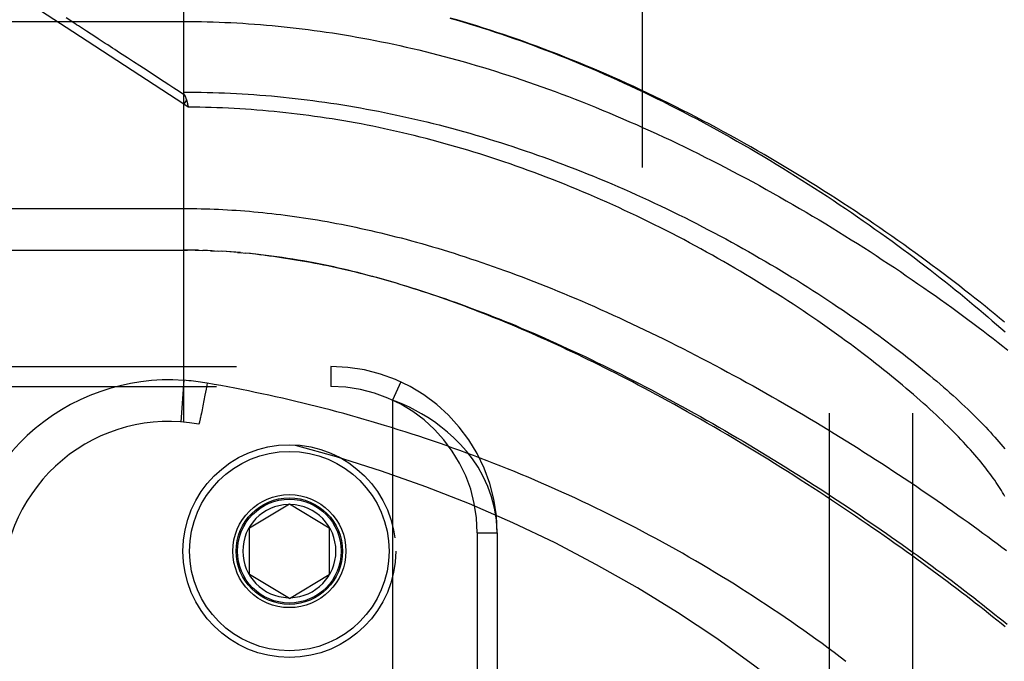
# Model space of a CAD drawing. Header units: inches. Extents: x 0 to 179, y 0 to 116.
# Tile 60 of 234: x 33.508 to 34.988, y 57.702 to 58.667. Entities that reach past the tile are written whole.
import ezdxf

# ---------------------------------------------------------------- set-up
doc = ezdxf.new("R2010")
doc.units = ezdxf.units.IN
doc.header["$LTSCALE"] = 9.842105
doc.header["$MEASUREMENT"] = 0
doc.linetypes.add('HIDDEN', pattern=[0.2, 0.1, -0.1])
for name, color, linetype in [('DEFAULT_2', 8, 'HIDDEN'), ('LEFTHAND_DOOR_ASSEMBLY', 7, 'CONTINUOUS'), ('SUBPANEL', 7, 'CONTINUOUS')]:
    doc.layers.add(name, color=color, linetype=linetype)

msp = doc.modelspace()

# ---------------------------------------------------------------- linework, layer by layer
at = {"layer": 'DEFAULT_2', "color": 8, "linetype": 'HIDDEN'}
msp.add_line((34.4445, 34.8233), (34.4445, 79.9273), dxfattribs=at)
at = {"layer": 'LEFTHAND_DOOR_ASSEMBLY', "color": 8, "linetype": 'HIDDEN'}
for p, q in [((33.7547, 58.0619), (33.7547, 58.7266)), ((33.5878, 58.6487), (33.5311, 58.6857)), ((32.851, 58.6641), (33.7547, 58.6641)), ((33.7547, 58.5399), (33.5878, 58.6487)), ((33.6155, 58.6451), (33.6088, 58.6494)), ((33.7588, 58.5462), (33.7547, 58.5399)), ((33.76, 58.5421), (33.7603, 58.5409)), ((33.7616, 58.5353), (33.7547, 58.5399)), ((33.7603, 58.5409), (33.7606, 58.5397)), ((33.7606, 58.5397), (33.7609, 58.5384)), ((32.851, 58.3828), (33.7547, 58.3828)), ((32.881, 58.3203), (33.7605, 58.3203)), ((33.7618, 58.3203), (33.7547, 58.3203)), ((33.769, 58.3202), (33.7605, 58.3203)), ((33.7762, 58.3201), (33.7662, 58.3203)), ((33.772, 58.3202), (33.7777, 58.3201)), ((33.7762, 58.3201), (33.7835, 58.3199)), ((33.7906, 58.3197), (33.7834, 58.3199)), ((33.7977, 58.3194), (33.7893, 58.3197)), ((33.7951, 58.3195), (33.8009, 58.3193)), ((33.7977, 58.3194), (33.8067, 58.319)), ((33.8049, 58.3191), (33.8125, 58.3186)), ((33.8189, 58.3182), (33.8119, 58.3187)), ((33.8259, 58.3178), (33.8183, 58.3183)), ((33.833, 58.3172), (33.8241, 58.3179)), ((33.8402, 58.3166), (33.83, 58.3175)), ((33.8358, 58.317), (33.8417, 58.3165)), ((33.8402, 58.3166), (33.8476, 58.3159)), ((33.855, 58.3152), (33.8475, 58.316)), ((33.8627, 58.3144), (33.8536, 58.3154)), ((33.8655, 58.3141), (33.8714, 58.3134)), ((32.8497, 58.1453), (33.976, 58.1453)), ((33.976, 58.1453), (33.976, 58.1153)), ((32.8197, 58.1153), (33.976, 58.1153)), ((33.7547, 58.1246), (33.7503, 58.0622)), ((33.79, 58.1203), (33.7884, 58.1113)), ((34.0811, 58.1222), (34.0685, 58.095)), ((33.7867, 58.1025), (33.7851, 58.0941)), ((33.7884, 58.1113), (33.7867, 58.1025)), ((33.7836, 58.0863), (33.7823, 58.08)), ((33.7851, 58.0941), (33.7836, 58.0863)), ((34.0685, 58.095), (34.0685, 56.6557)), ((33.78, 58.0689), (33.7796, 58.0671)), ((33.7805, 58.0715), (33.78, 58.0689)), ((33.7813, 58.0751), (33.7805, 58.0715)), ((33.7823, 58.08), (33.7813, 58.0751)), ((33.7788, 58.0636), (33.7786, 58.0628)), ((33.779, 58.0645), (33.7788, 58.0636)), ((33.7792, 58.0655), (33.779, 58.0645)), ((33.7796, 58.0671), (33.7792, 58.0655)), ((33.8535, 57.9028), (33.9135, 57.9389)), ((33.9135, 57.9389), (33.9735, 57.9028)), ((33.8535, 57.8328), (33.8535, 57.9028)), ((33.9735, 57.9028), (33.9735, 57.8328)), ((34.196, 57.8953), (34.196, 56.8553)), ((34.196, 57.8953), (34.226, 57.8953)), ((34.226, 57.8953), (34.226, 56.8553)), ((33.9135, 57.7968), (33.8535, 57.8328)), ((33.9135, 57.7968), (33.9735, 57.8328))]:
    msp.add_line(p, q, dxfattribs=at)
for points in [[(33.6088, 58.6494), (33.6056, 58.6515), (33.6024, 58.6536), (33.5994, 58.6556), (33.5965, 58.6575), (33.5937, 58.6593), (33.5911, 58.661), (33.5886, 58.6626), (33.5863, 58.6641), (33.5841, 58.6656), (33.5819, 58.667), (33.5779, 58.6696)], [(33.7547, 58.6641), (33.7636, 58.6641), (33.7724, 58.664), (33.7813, 58.6639), (33.7901, 58.6637), (33.799, 58.6634), (33.8078, 58.6631), (33.8167, 58.6628), (33.8256, 58.6624), (33.8345, 58.6619), (33.8434, 58.6614), (33.8523, 58.6608), (33.8612, 58.6602), (33.8701, 58.6595), (33.879, 58.6587), (33.8879, 58.658), (33.8969, 58.6571), (33.9059, 58.6562), (33.9148, 58.6552), (33.9238, 58.6542), (33.9329, 58.6531), (33.9419, 58.652), (33.9509, 58.6508), (33.96, 58.6495), (33.9691, 58.6482), (33.9782, 58.6469), (33.9873, 58.6454), (33.9964, 58.6439), (34.0056, 58.6424), (34.0148, 58.6408), (34.024, 58.6391), (34.0332, 58.6374), (34.0425, 58.6356), (34.0518, 58.6337), (34.0611, 58.6318), (34.0704, 58.6298), (34.0798, 58.6278), (34.0892, 58.6257), (34.0986, 58.6235), (34.108, 58.6213), (34.1175, 58.619), (34.127, 58.6166), (34.1365, 58.6142), (34.1461, 58.6117), (34.1557, 58.6091), (34.1653, 58.6065), (34.1749, 58.6038), (34.1846, 58.601), (34.1943, 58.5982), (34.2041, 58.5953), (34.2138, 58.5923), (34.2236, 58.5892), (34.2334, 58.5861), (34.2433, 58.5829), (34.2532, 58.5797), (34.2631, 58.5764), (34.273, 58.573), (34.283, 58.5695), (34.293, 58.566), (34.303, 58.5623), (34.313, 58.5587), (34.3231, 58.5549), (34.3332, 58.5511), (34.3433, 58.5472), (34.3535, 58.5432), (34.3636, 58.5392), (34.3738, 58.5351), (34.384, 58.5309), (34.3942, 58.5267), (34.4045, 58.5224), (34.4147, 58.518), (34.425, 58.5135), (34.4353, 58.509), (34.4455, 58.5044), (34.4558, 58.4998), (34.4662, 58.4951), (34.4765, 58.4903), (34.4868, 58.4855), (34.4971, 58.4806), (34.5074, 58.4756), (34.5177, 58.4706), (34.528, 58.4655), (34.5383, 58.4603), (34.5486, 58.4551), (34.5589, 58.4499), (34.5692, 58.4446), (34.5794, 58.4392), (34.5897, 58.4338), (34.5999, 58.4284), (34.6101, 58.4229), (34.6202, 58.4173), (34.6303, 58.4117), (34.6404, 58.4061), (34.6505, 58.4004), (34.6605, 58.3947), (34.6705, 58.389), (34.6805, 58.3832), (34.6904, 58.3774), (34.7002, 58.3716), (34.7101, 58.3657), (34.7198, 58.3598), (34.7295, 58.3539), (34.7392, 58.348), (34.7488, 58.342), (34.7583, 58.336), (34.7677, 58.3301), (34.7771, 58.3241), (34.7865, 58.3181), (34.7957, 58.3121), (34.8049, 58.306), (34.8141, 58.3), (34.8231, 58.294), (34.8321, 58.288), (34.841, 58.2819), (34.8498, 58.2759), (34.8585, 58.2699), (34.8672, 58.2639), (34.8758, 58.2579), (34.8842, 58.2519), (34.8926, 58.246), (34.9009, 58.24), (34.9092, 58.234), (34.9173, 58.2281), (34.9253, 58.2222), (34.9333, 58.2163), (34.9411, 58.2105), (34.9489, 58.2046), (34.9565, 58.1988), (34.9641, 58.193), (34.9716, 58.1873), (34.979, 58.1815), (34.9862, 58.1758), (34.9934, 58.1701)], [(34.1548, 58.6692), (34.1645, 58.6664), (34.1743, 58.6635), (34.184, 58.6606), (34.1938, 58.6576), (34.2036, 58.6545), (34.2134, 58.6514), (34.2231, 58.6482), (34.2329, 58.6449), (34.2426, 58.6416), (34.2523, 58.6382), (34.2619, 58.6348), (34.2716, 58.6313), (34.2812, 58.6278), (34.2908, 58.6242), (34.3004, 58.6206), (34.3099, 58.6169), (34.3195, 58.6131), (34.3291, 58.6093), (34.3387, 58.6054), (34.3483, 58.6015), (34.3579, 58.5975), (34.3676, 58.5934), (34.3772, 58.5892), (34.3868, 58.585), (34.3965, 58.5808), (34.4062, 58.5764), (34.4159, 58.572), (34.4257, 58.5675), (34.4355, 58.5629), (34.4454, 58.5582), (34.4553, 58.5534), (34.4653, 58.5485), (34.4753, 58.5436), (34.4854, 58.5385), (34.4955, 58.5334), (34.5057, 58.5282), (34.5158, 58.5229), (34.5259, 58.5176), (34.536, 58.5122), (34.5462, 58.5067), (34.5562, 58.5012), (34.5663, 58.4957), (34.5763, 58.4901), (34.5863, 58.4844), (34.5963, 58.4787), (34.6062, 58.473), (34.6161, 58.4672), (34.6259, 58.4614), (34.6358, 58.4555), (34.6455, 58.4496), (34.6553, 58.4437), (34.6649, 58.4377), (34.6745, 58.4317), (34.6841, 58.4257), (34.6936, 58.4197), (34.7031, 58.4136), (34.7125, 58.4075), (34.7218, 58.4014), (34.7311, 58.3953), (34.7403, 58.3891), (34.7494, 58.383), (34.7584, 58.3768), (34.7674, 58.3706), (34.7763, 58.3645), (34.7851, 58.3583), (34.7939, 58.3521), (34.8026, 58.346), (34.8111, 58.3398), (34.8196, 58.3336), (34.8281, 58.3275), (34.8364, 58.3213), (34.8446, 58.3152), (34.8528, 58.3091), (34.8608, 58.303), (34.8688, 58.2969), (34.8767, 58.2908), (34.8845, 58.2847), (34.8921, 58.2787), (34.8997, 58.2727), (34.9072, 58.2667), (34.9146, 58.2608), (34.9219, 58.2549), (34.9291, 58.249), (34.9362, 58.2431), (34.9432, 58.2373), (34.9501, 58.2315), (34.957, 58.2257), (34.9637, 58.22), (34.9703, 58.2143), (34.9768, 58.2086), (34.9832, 58.203), (34.9895, 58.1974)], [(34.9885, 58.2121), (34.9813, 58.218), (34.9741, 58.224), (34.9667, 58.23), (34.9593, 58.236), (34.9518, 58.2421), (34.9442, 58.2481), (34.9365, 58.2542), (34.9287, 58.2603), (34.9208, 58.2665), (34.9128, 58.2726), (34.9047, 58.2788), (34.8966, 58.285), (34.8883, 58.2912), (34.88, 58.2974), (34.8716, 58.3036), (34.8631, 58.3099), (34.8545, 58.3161), (34.8459, 58.3224), (34.8371, 58.3286), (34.8283, 58.3349), (34.8194, 58.3412), (34.8104, 58.3474), (34.8013, 58.3537), (34.7922, 58.36), (34.783, 58.3662), (34.7737, 58.3725), (34.7644, 58.3787), (34.755, 58.385), (34.7455, 58.3912), (34.736, 58.3974), (34.7264, 58.4036), (34.7167, 58.4097), (34.707, 58.4159), (34.6972, 58.422), (34.6874, 58.4281), (34.6775, 58.4341), (34.6676, 58.4402), (34.6576, 58.4462), (34.6476, 58.4521), (34.6375, 58.4581), (34.6274, 58.464), (34.6173, 58.4698), (34.6071, 58.4756), (34.597, 58.4814), (34.5867, 58.4871), (34.5765, 58.4928), (34.5662, 58.4984), (34.5559, 58.504), (34.5456, 58.5095), (34.5352, 58.5149), (34.5249, 58.5204), (34.5145, 58.5257), (34.5041, 58.531), (34.4937, 58.5362), (34.4833, 58.5414), (34.4729, 58.5465), (34.4624, 58.5515), (34.452, 58.5565), (34.4416, 58.5614), (34.4312, 58.5662), (34.4208, 58.571), (34.4104, 58.5757), (34.4, 58.5803), (34.3896, 58.5849), (34.3792, 58.5894), (34.3688, 58.5938), (34.3585, 58.5981), (34.3481, 58.6024), (34.3378, 58.6066), (34.3275, 58.6107), (34.3172, 58.6148), (34.3069, 58.6187), (34.2966, 58.6226), (34.2864, 58.6264), (34.2762, 58.6302), (34.266, 58.6338), (34.2558, 58.6374), (34.2456, 58.641), (34.2355, 58.6444), (34.2254, 58.6478), (34.2153, 58.6511), (34.2052, 58.6543), (34.1952, 58.6574), (34.1852, 58.6605), (34.1752, 58.6635), (34.1652, 58.6664), (34.1553, 58.6693)], [(33.626, 58.6383), (33.6224, 58.6406), (33.6155, 58.6451)], [(33.679, 58.6037), (33.6745, 58.6067), (33.6702, 58.6094), (33.6661, 58.6121), (33.6622, 58.6146), (33.6584, 58.6171), (33.6548, 58.6195), (33.6511, 58.6219), (33.6476, 58.6242), (33.644, 58.6265), (33.6404, 58.6289), (33.6368, 58.6312), (33.626, 58.6383)], [(33.7056, 58.5864), (33.6941, 58.5939), (33.6888, 58.5973), (33.679, 58.6037)], [(33.7324, 58.5689), (33.7184, 58.578), (33.7056, 58.5864)], [(33.7559, 58.5536), (33.7477, 58.5589), (33.7399, 58.564), (33.7324, 58.5689)], [(33.7558, 58.5538), (33.7557, 58.554), (33.7556, 58.5542), (33.7555, 58.5545), (33.7554, 58.5547), (33.7553, 58.5549), (33.7552, 58.5551), (33.7552, 58.5554), (33.7551, 58.5556), (33.755, 58.5558), (33.755, 58.556), (33.7549, 58.5562), (33.7549, 58.5565), (33.7548, 58.5567), (33.7548, 58.5569), (33.7548, 58.5571), (33.7547, 58.5573), (33.7547, 58.5575), (33.7547, 58.5577), (33.7547, 58.5579)], [(33.7547, 58.5579), (33.7635, 58.5579), (33.7723, 58.5578), (33.7811, 58.5577), (33.7898, 58.5575), (33.7986, 58.5573), (33.8074, 58.557), (33.8162, 58.5567), (33.825, 58.5563), (33.8339, 58.5558), (33.8427, 58.5553), (33.8515, 58.5548), (33.8603, 58.5542), (33.8692, 58.5535), (33.878, 58.5528), (33.8868, 58.5521), (33.8957, 58.5512), (33.9046, 58.5504), (33.9134, 58.5495), (33.9223, 58.5485), (33.9312, 58.5475), (33.9401, 58.5464), (33.949, 58.5452), (33.9579, 58.544), (33.9668, 58.5428), (33.9758, 58.5415), (33.9847, 58.5401), (33.9937, 58.5387), (34.0027, 58.5373), (34.0116, 58.5357), (34.0206, 58.5342), (34.0296, 58.5325), (34.0387, 58.5308), (34.0477, 58.5291), (34.0567, 58.5273), (34.0658, 58.5254), (34.0749, 58.5235), (34.084, 58.5215), (34.0931, 58.5195), (34.1022, 58.5174), (34.1113, 58.5153), (34.1204, 58.5131), (34.1296, 58.5108), (34.1387, 58.5085), (34.1479, 58.5061), (34.1571, 58.5037), (34.1663, 58.5012), (34.1755, 58.4986), (34.1847, 58.496), (34.1939, 58.4933), (34.2032, 58.4906), (34.2124, 58.4878), (34.2217, 58.4849), (34.231, 58.482), (34.2402, 58.4791), (34.2495, 58.476), (34.2588, 58.4729), (34.2681, 58.4698), (34.2774, 58.4666), (34.2867, 58.4633), (34.296, 58.46), (34.3054, 58.4566), (34.3147, 58.4532), (34.324, 58.4497), (34.3333, 58.4462), (34.3426, 58.4426), (34.3519, 58.4389), (34.3612, 58.4352), (34.3705, 58.4314), (34.3798, 58.4276), (34.389, 58.4238), (34.3983, 58.4198), (34.4075, 58.4159), (34.4168, 58.4118), (34.426, 58.4078), (34.4352, 58.4037), (34.4443, 58.3995), (34.4535, 58.3953), (34.4626, 58.3911), (34.4717, 58.3868), (34.4808, 58.3824), (34.4898, 58.3781), (34.4988, 58.3736), (34.5078, 58.3692), (34.5167, 58.3647), (34.5256, 58.3602), (34.5345, 58.3556), (34.5433, 58.351), (34.5521, 58.3464), (34.5608, 58.3418), (34.5695, 58.3371), (34.5781, 58.3324), (34.5867, 58.3277), (34.5952, 58.3229), (34.6037, 58.3181), (34.6121, 58.3133), (34.6205, 58.3085), (34.6288, 58.3037), (34.637, 58.2989), (34.6452, 58.294), (34.6533, 58.2891), (34.6614, 58.2843), (34.6693, 58.2794), (34.6772, 58.2745), (34.6851, 58.2696), (34.6928, 58.2647), (34.7005, 58.2598), (34.7081, 58.2549), (34.7156, 58.25), (34.7231, 58.2451), (34.7305, 58.2402), (34.7378, 58.2353), (34.745, 58.2305), (34.7521, 58.2256), (34.7591, 58.2207), (34.7661, 58.2159), (34.773, 58.2111), (34.7798, 58.2063), (34.7865, 58.2015), (34.7931, 58.1967), (34.7996, 58.1919), (34.8061, 58.1871), (34.8124, 58.1824), (34.8187, 58.1777), (34.8249, 58.173), (34.8309, 58.1684), (34.8369, 58.1637), (34.8428, 58.1591), (34.8486, 58.1545), (34.8544, 58.15), (34.86, 58.1454), (34.8655, 58.1409), (34.871, 58.1364), (34.8763, 58.132), (34.8816, 58.1276), (34.8867, 58.1232), (34.8918, 58.1188), (34.8968, 58.1145), (34.9017, 58.1102), (34.9065, 58.106), (34.9112, 58.1018), (34.9158, 58.0976), (34.9203, 58.0934), (34.9247, 58.0893), (34.9291, 58.0852), (34.9333, 58.0812), (34.9375, 58.0772), (34.9415, 58.0732), (34.9455, 58.0693), (34.9494, 58.0654), (34.9532, 58.0616), (34.9569, 58.0577), (34.9605, 58.054), (34.964, 58.0502), (34.9674, 58.0465), (34.9707, 58.0429), (34.974, 58.0393), (34.9771, 58.0357), (34.9802, 58.0321), (34.9832, 58.0286), (34.9861, 58.0252), (34.9889, 58.0218)], [(33.7558, 58.5538), (33.7562, 58.5531), (33.7564, 58.5526), (33.7566, 58.5521), (33.7569, 58.5516), (33.7571, 58.5511), (33.7573, 58.5506), (33.7575, 58.5501), (33.7577, 58.5495), (33.7579, 58.549), (33.7581, 58.5484), (33.7583, 58.5479), (33.7585, 58.5473), (33.7587, 58.5468), (33.7588, 58.5462)], [(33.7588, 58.5462), (33.759, 58.5456), (33.7592, 58.5451), (33.7593, 58.5445), (33.7595, 58.5439), (33.7597, 58.5433), (33.7598, 58.5427), (33.76, 58.5421)], [(33.7609, 58.5384), (33.7615, 58.5359), (33.7616, 58.5353)], [(34.9891, 57.9499), (34.9875, 57.9528), (34.9858, 57.9558), (34.984, 57.9588), (34.9822, 57.9618), (34.9803, 57.9649), (34.9782, 57.968), (34.9761, 57.9712), (34.9739, 57.9744), (34.9717, 57.9777), (34.9693, 57.981), (34.9668, 57.9843), (34.9643, 57.9877), (34.9617, 57.9911), (34.959, 57.9946), (34.9562, 57.9981), (34.9533, 58.0017), (34.9503, 58.0053), (34.9472, 58.0089), (34.9441, 58.0126), (34.9408, 58.0163), (34.9375, 58.02), (34.934, 58.0238), (34.9305, 58.0277), (34.9269, 58.0316), (34.9232, 58.0355), (34.9194, 58.0395), (34.9156, 58.0435), (34.9116, 58.0475), (34.9075, 58.0516), (34.9034, 58.0557), (34.8991, 58.0599), (34.8948, 58.0641), (34.8903, 58.0683), (34.8858, 58.0726), (34.8812, 58.0769), (34.8765, 58.0812), (34.8717, 58.0856), (34.8668, 58.09), (34.8618, 58.0944), (34.8567, 58.0989), (34.8516, 58.1034), (34.8463, 58.108), (34.8409, 58.1125), (34.8355, 58.1171), (34.83, 58.1218), (34.8243, 58.1264), (34.8186, 58.1311), (34.8128, 58.1358), (34.8069, 58.1406), (34.8009, 58.1453), (34.7948, 58.1501), (34.7886, 58.1549), (34.7824, 58.1598), (34.776, 58.1646), (34.7696, 58.1695), (34.7631, 58.1744), (34.7565, 58.1793), (34.7498, 58.1842), (34.743, 58.1892), (34.7361, 58.1941), (34.7292, 58.1991), (34.7221, 58.204), (34.715, 58.209), (34.7078, 58.214), (34.7006, 58.219), (34.6932, 58.224), (34.6858, 58.229), (34.6783, 58.234), (34.6707, 58.239), (34.6631, 58.244), (34.6554, 58.2489), (34.6476, 58.2539), (34.6397, 58.2589), (34.6318, 58.2639), (34.6238, 58.2688), (34.6158, 58.2738), (34.6077, 58.2787), (34.5995, 58.2836), (34.5913, 58.2885), (34.583, 58.2934), (34.5747, 58.2982), (34.5663, 58.3031), (34.5579, 58.3079), (34.5494, 58.3126), (34.5408, 58.3174), (34.5323, 58.3221), (34.5236, 58.3268), (34.515, 58.3315), (34.5063, 58.3361), (34.4976, 58.3407), (34.4888, 58.3452), (34.48, 58.3497), (34.4711, 58.3542), (34.4623, 58.3586), (34.4534, 58.363), (34.4445, 58.3674), (34.4355, 58.3717), (34.4266, 58.3759), (34.4176, 58.3801), (34.4086, 58.3843), (34.3996, 58.3884), (34.3906, 58.3925), (34.3815, 58.3965), (34.3725, 58.4004), (34.3634, 58.4043), (34.3543, 58.4082), (34.3452, 58.412), (34.3362, 58.4157), (34.3271, 58.4194), (34.318, 58.423), (34.3089, 58.4266), (34.2998, 58.4301), (34.2907, 58.4336), (34.2816, 58.437), (34.2725, 58.4403), (34.2634, 58.4436), (34.2543, 58.4468), (34.2453, 58.45), (34.2362, 58.4531), (34.2271, 58.4562), (34.2181, 58.4592), (34.209, 58.4621), (34.2, 58.465), (34.1909, 58.4678), (34.1819, 58.4705), (34.1729, 58.4732), (34.1639, 58.4758), (34.1549, 58.4784), (34.1459, 58.4809), (34.137, 58.4834), (34.128, 58.4858), (34.1191, 58.4881), (34.1101, 58.4904), (34.1012, 58.4926), (34.0923, 58.4948), (34.0834, 58.4969), (34.0745, 58.4989), (34.0657, 58.5009), (34.0568, 58.5028), (34.048, 58.5047), (34.0391, 58.5065), (34.0303, 58.5083), (34.0215, 58.51), (34.0127, 58.5116), (34.004, 58.5132), (33.9952, 58.5147), (33.9864, 58.5162), (33.9777, 58.5176), (33.9689, 58.5189), (33.9602, 58.5203), (33.9515, 58.5215), (33.9428, 58.5227), (33.9341, 58.5238), (33.9254, 58.5249), (33.9167, 58.5259), (33.9081, 58.5269), (33.8994, 58.5278), (33.8908, 58.5287), (33.8821, 58.5295), (33.8735, 58.5303), (33.8648, 58.531), (33.8562, 58.5316), (33.8476, 58.5322), (33.839, 58.5328), (33.8304, 58.5333), (33.8218, 58.5337), (33.8132, 58.5341), (33.8046, 58.5344), (33.796, 58.5347), (33.7874, 58.5349), (33.7788, 58.5351), (33.7702, 58.5352), (33.7616, 58.5353)], [(33.7547, 58.3828), (33.7612, 58.3828), (33.7678, 58.3828), (33.7743, 58.3827), (33.7809, 58.3826), (33.7874, 58.3824), (33.794, 58.3822), (33.8005, 58.3819), (33.8071, 58.3817), (33.8137, 58.3814), (33.8203, 58.381), (33.8269, 58.3806), (33.8335, 58.3802), (33.8401, 58.3797), (33.8468, 58.3792), (33.8534, 58.3787), (33.8601, 58.3781), (33.8668, 58.3775), (33.8735, 58.3768), (33.8803, 58.3761), (33.887, 58.3754), (33.8938, 58.3746), (33.9006, 58.3738), (33.9074, 58.3729), (33.9143, 58.372), (33.9212, 58.371), (33.9281, 58.3701), (33.935, 58.369), (33.942, 58.368), (33.949, 58.3668), (33.956, 58.3657), (33.9631, 58.3645), (33.9702, 58.3632), (33.9773, 58.3619), (33.9845, 58.3606), (33.9917, 58.3592), (33.9989, 58.3577), (34.0062, 58.3562), (34.0135, 58.3547), (34.0209, 58.3531), (34.0283, 58.3515), (34.0358, 58.3498), (34.0433, 58.3481), (34.0508, 58.3463), (34.0584, 58.3444), (34.066, 58.3426), (34.0736, 58.3406), (34.0814, 58.3386), (34.0891, 58.3366), (34.0969, 58.3345), (34.1048, 58.3323), (34.1127, 58.3301), (34.1206, 58.3278), (34.1286, 58.3255), (34.1367, 58.3231), (34.1448, 58.3206), (34.1529, 58.3181), (34.1611, 58.3156), (34.1693, 58.3129), (34.1776, 58.3102), (34.186, 58.3075), (34.1944, 58.3047), (34.2028, 58.3018), (34.2113, 58.2989), (34.2199, 58.2959), (34.2284, 58.2928), (34.2371, 58.2897), (34.2458, 58.2865), (34.2545, 58.2833), (34.2633, 58.28), (34.2721, 58.2766), (34.281, 58.2732), (34.2899, 58.2697), (34.2989, 58.2661), (34.3079, 58.2625), (34.317, 58.2588), (34.3261, 58.2551), (34.3352, 58.2513), (34.3444, 58.2474), (34.3536, 58.2434), (34.3628, 58.2394), (34.3721, 58.2354), (34.3815, 58.2312), (34.3908, 58.2271), (34.4002, 58.2228), (34.4096, 58.2185), (34.4191, 58.2141), (34.4285, 58.2097), (34.438, 58.2052), (34.4475, 58.2007), (34.4571, 58.1961), (34.4666, 58.1915), (34.4762, 58.1868), (34.4858, 58.182), (34.4954, 58.1772), (34.505, 58.1724), (34.5146, 58.1675), (34.5242, 58.1625), (34.5338, 58.1575), (34.5434, 58.1525), (34.5531, 58.1474), (34.5627, 58.1423), (34.5723, 58.1371), (34.5819, 58.1319), (34.5915, 58.1267), (34.601, 58.1214), (34.6106, 58.1161), (34.6201, 58.1108), (34.6297, 58.1054), (34.6392, 58.1), (34.6486, 58.0946), (34.6581, 58.0892), (34.6675, 58.0837), (34.6769, 58.0782), (34.6862, 58.0727), (34.6955, 58.0671), (34.7048, 58.0616), (34.714, 58.056), (34.7232, 58.0505), (34.7323, 58.0449), (34.7414, 58.0393), (34.7505, 58.0337), (34.7595, 58.028), (34.7684, 58.0224), (34.7773, 58.0168), (34.7861, 58.0112), (34.7949, 58.0055), (34.8036, 57.9999), (34.8123, 57.9943), (34.8209, 57.9887), (34.8294, 57.9831), (34.8379, 57.9775), (34.8463, 57.9719), (34.8546, 57.9663), (34.8629, 57.9607), (34.8711, 57.9551), (34.8792, 57.9496), (34.8872, 57.944), (34.8952, 57.9385), (34.9031, 57.933), (34.9109, 57.9275), (34.9186, 57.9221), (34.9263, 57.9166), (34.9339, 57.9112), (34.9414, 57.9058), (34.9488, 57.9004), (34.9561, 57.895), (34.9634, 57.8897), (34.9706, 57.8844), (34.9777, 57.8791), (34.9847, 57.8739), (34.9916, 57.8687)], [(33.8786, 58.3125), (33.8706, 58.3135), (33.8595, 58.3148)], [(33.8774, 58.3127), (33.8835, 58.3119), (33.8895, 58.3111), (33.8956, 58.3103), (33.9017, 58.3094), (33.9079, 58.3085), (33.9141, 58.3075), (33.9203, 58.3065), (33.9265, 58.3055), (33.9328, 58.3044), (33.9391, 58.3033), (33.9454, 58.3021), (33.9518, 58.3009), (33.9582, 58.2997), (33.9647, 58.2984), (33.9712, 58.297), (33.9777, 58.2956), (33.9843, 58.2942), (33.9909, 58.2927), (33.9976, 58.2912), (34.0043, 58.2896), (34.011, 58.288), (34.0178, 58.2863), (34.0247, 58.2846), (34.0316, 58.2828), (34.0385, 58.281), (34.0455, 58.2791), (34.0525, 58.2772), (34.0596, 58.2752), (34.0667, 58.2731), (34.0739, 58.2711), (34.0812, 58.2689), (34.0884, 58.2667), (34.0958, 58.2644), (34.1032, 58.2621), (34.1106, 58.2598), (34.1181, 58.2573), (34.1257, 58.2548), (34.1333, 58.2523), (34.1409, 58.2497), (34.1487, 58.247), (34.1564, 58.2443), (34.1643, 58.2415), (34.1721, 58.2387), (34.1801, 58.2358), (34.188, 58.2328), (34.1961, 58.2298), (34.2042, 58.2267), (34.2123, 58.2235), (34.2205, 58.2203), (34.2287, 58.217), (34.237, 58.2137), (34.2454, 58.2103), (34.2538, 58.2068), (34.2622, 58.2032), (34.2707, 58.1997), (34.2793, 58.196), (34.2878, 58.1923), (34.2965, 58.1885), (34.3051, 58.1846), (34.3139, 58.1807), (34.3226, 58.1767), (34.3314, 58.1727), (34.3403, 58.1686), (34.3491, 58.1645), (34.358, 58.1602), (34.367, 58.156), (34.3759, 58.1516), (34.3849, 58.1473), (34.394, 58.1428), (34.403, 58.1383), (34.4121, 58.1337), (34.4212, 58.1291), (34.4304, 58.1245), (34.4395, 58.1198), (34.4487, 58.115), (34.4578, 58.1102), (34.467, 58.1053), (34.4762, 58.1004), (34.4854, 58.0954), (34.4946, 58.0904), (34.5038, 58.0854), (34.5131, 58.0803), (34.5223, 58.0752), (34.5315, 58.07), (34.5407, 58.0648), (34.5499, 58.0596), (34.5591, 58.0543), (34.5682, 58.049), (34.5774, 58.0437), (34.5865, 58.0383), (34.5956, 58.033), (34.6047, 58.0276), (34.6138, 58.0221), (34.6228, 58.0167), (34.6318, 58.0112), (34.6408, 58.0057), (34.6498, 58.0002), (34.6587, 57.9947), (34.6676, 57.9891), (34.6764, 57.9836), (34.6852, 57.978), (34.694, 57.9724), (34.7027, 57.9669), (34.7113, 57.9613), (34.7199, 57.9557), (34.7285, 57.9501), (34.737, 57.9445), (34.7455, 57.9389), (34.7539, 57.9333), (34.7622, 57.9278), (34.7705, 57.9222), (34.7787, 57.9166), (34.7869, 57.911), (34.795, 57.9055), (34.8031, 57.8999), (34.811, 57.8944), (34.8189, 57.8889), (34.8268, 57.8834), (34.8346, 57.8779), (34.8423, 57.8724), (34.8499, 57.8669), (34.8575, 57.8615), (34.865, 57.8561), (34.8724, 57.8507), (34.8797, 57.8453), (34.887, 57.8399), (34.8942, 57.8346), (34.9013, 57.8293), (34.9083, 57.824), (34.9153, 57.8187), (34.9222, 57.8135), (34.929, 57.8083), (34.9357, 57.8031), (34.9423, 57.798), (34.9489, 57.7928), (34.9553, 57.7878), (34.9617, 57.7827), (34.968, 57.7777), (34.9743, 57.7727), (34.9804, 57.7677), (34.9865, 57.7628), (34.9925, 57.7579)], [(34.9895, 57.7539), (34.9834, 57.7589), (34.9772, 57.7639), (34.9708, 57.769), (34.9644, 57.7741), (34.9579, 57.7793), (34.9513, 57.7845), (34.9446, 57.7898), (34.9378, 57.7951), (34.9309, 57.8004), (34.9239, 57.8058), (34.9168, 57.8112), (34.9096, 57.8166), (34.9023, 57.8221), (34.8949, 57.8277), (34.8875, 57.8332), (34.8799, 57.8388), (34.8723, 57.8444), (34.8645, 57.8501), (34.8567, 57.8558), (34.8488, 57.8615), (34.8407, 57.8673), (34.8326, 57.8731), (34.8244, 57.8789), (34.8161, 57.8848), (34.8078, 57.8907), (34.7993, 57.8966), (34.7907, 57.9025), (34.7821, 57.9085), (34.7733, 57.9144), (34.7645, 57.9204), (34.7556, 57.9265), (34.7466, 57.9325), (34.7376, 57.9386), (34.7284, 57.9446), (34.7192, 57.9507), (34.7099, 57.9568), (34.7005, 57.9629), (34.691, 57.9691), (34.6815, 57.9752), (34.6718, 57.9813), (34.6622, 57.9875), (34.6524, 57.9936), (34.6426, 57.9997), (34.6327, 58.0059), (34.6227, 58.012), (34.6127, 58.0181), (34.6027, 58.0242), (34.5925, 58.0303), (34.5823, 58.0364), (34.5721, 58.0425), (34.5619, 58.0485), (34.5517, 58.0545), (34.5415, 58.0604), (34.5315, 58.0661), (34.5215, 58.0718), (34.5117, 58.0774), (34.502, 58.0828), (34.4924, 58.0881), (34.483, 58.0933), (34.4738, 58.0983), (34.4646, 58.1033), (34.4556, 58.1081), (34.4467, 58.1129), (34.4379, 58.1175), (34.4292, 58.1221), (34.4206, 58.1266), (34.4121, 58.131), (34.4036, 58.1353), (34.3953, 58.1395), (34.3871, 58.1436), (34.3789, 58.1477), (34.3709, 58.1517), (34.3629, 58.1556), (34.3549, 58.1594), (34.347, 58.1632), (34.3391, 58.167), (34.3314, 58.1707), (34.3236, 58.1743), (34.3159, 58.1778), (34.3083, 58.1813), (34.3007, 58.1848), (34.2932, 58.1882), (34.2857, 58.1915), (34.2782, 58.1948), (34.2708, 58.198), (34.2635, 58.2012), (34.2561, 58.2043), (34.2488, 58.2074), (34.2415, 58.2105), (34.2343, 58.2135), (34.2271, 58.2164), (34.2199, 58.2193), (34.2127, 58.2222), (34.2056, 58.225), (34.1985, 58.2278), (34.1914, 58.2305), (34.1843, 58.2332), (34.1773, 58.2359), (34.1703, 58.2385), (34.1633, 58.241), (34.1563, 58.2436), (34.1493, 58.246), (34.1423, 58.2485), (34.1354, 58.2509), (34.1285, 58.2533), (34.1215, 58.2556), (34.1146, 58.2579), (34.1077, 58.2602), (34.1007, 58.2624), (34.0938, 58.2646), (34.0868, 58.2668), (34.0799, 58.2689), (34.0729, 58.271), (34.0659, 58.273), (34.0589, 58.2751), (34.0518, 58.277), (34.0448, 58.279), (34.0377, 58.2809), (34.0306, 58.2828), (34.0235, 58.2846), (34.0164, 58.2865), (34.0092, 58.2882), (34.002, 58.29), (33.9948, 58.2917), (33.9875, 58.2933), (33.9802, 58.295), (33.9728, 58.2966), (33.9653, 58.2981), (33.9577, 58.2997), (33.9501, 58.3012), (33.9423, 58.3026), (33.9345, 58.3041), (33.9266, 58.3054), (33.9187, 58.3068), (33.9107, 58.308), (33.9027, 58.3093), (33.8947, 58.3104), (33.8867, 58.3115), (33.8786, 58.3125)], [(33.79, 58.1203), (33.7865, 58.1209), (33.7831, 58.1214), (33.7798, 58.1219), (33.7765, 58.1224), (33.773, 58.1228), (33.7695, 58.1232), (33.7659, 58.1236), (33.7622, 58.124), (33.7585, 58.1243), (33.7547, 58.1246)], [(34.7503, 57.7017), (34.7414, 57.7085), (34.7324, 57.7153), (34.7234, 57.722), (34.7143, 57.7287), (34.7052, 57.7353), (34.696, 57.7419), (34.6868, 57.7485), (34.6775, 57.755), (34.6682, 57.7615), (34.6589, 57.768), (34.6495, 57.7744), (34.64, 57.7807), (34.6305, 57.7871), (34.621, 57.7933), (34.6115, 57.7995), (34.6019, 57.8057), (34.5922, 57.8118), (34.5826, 57.8179), (34.5729, 57.8239), (34.5632, 57.8299), (34.5534, 57.8358), (34.5436, 57.8417), (34.5338, 57.8475), (34.524, 57.8532), (34.5141, 57.8589), (34.5043, 57.8646), (34.4944, 57.8702), (34.4844, 57.8757), (34.4745, 57.8812), (34.4645, 57.8866), (34.4545, 57.892), (34.4445, 57.8973), (34.4345, 57.9026), (34.4245, 57.9077), (34.4144, 57.9129), (34.4043, 57.918), (34.3942, 57.923), (34.3841, 57.928), (34.374, 57.9329), (34.3639, 57.9377), (34.3538, 57.9425), (34.3436, 57.9473), (34.3335, 57.9519), (34.3233, 57.9566), (34.3131, 57.9611), (34.3029, 57.9656), (34.2927, 57.9701), (34.2825, 57.9745), (34.2723, 57.9788), (34.2621, 57.9831), (34.2518, 57.9873), (34.2416, 57.9915), (34.2314, 57.9956), (34.2211, 57.9996), (34.2109, 58.0036), (34.2006, 58.0075), (34.1904, 58.0114), (34.1801, 58.0152), (34.1698, 58.019), (34.1595, 58.0227), (34.1493, 58.0264), (34.139, 58.0299), (34.1287, 58.0335), (34.1184, 58.037), (34.1082, 58.0404), (34.0979, 58.0438), (34.0876, 58.0471), (34.0773, 58.0503), (34.0671, 58.0536), (34.0568, 58.0567), (34.0465, 58.0598), (34.0363, 58.0628), (34.026, 58.0658), (34.0158, 58.0688), (34.0055, 58.0716), (33.9952, 58.0745), (33.985, 58.0772), (33.9747, 58.08), (33.9645, 58.0826), (33.9542, 58.0853), (33.944, 58.0878), (33.9338, 58.0903), (33.9235, 58.0928), (33.9133, 58.0952), (33.9031, 58.0976), (33.8928, 58.0999), (33.8826, 58.1021), (33.8724, 58.1043), (33.8622, 58.1065), (33.852, 58.1086), (33.8417, 58.1106), (33.8314, 58.1127), (33.8211, 58.1146), (33.8107, 58.1166), (33.8004, 58.1184), (33.79, 58.1203)], [(34.226, 57.8953), (34.2249, 57.9144), (34.2221, 57.9324), (34.2176, 57.9493), (34.2119, 57.9652), (34.205, 57.98), (34.1972, 57.9938), (34.1888, 58.0064), (34.1798, 58.018), (34.1705, 58.0286), (34.1609, 58.0382), (34.1511, 58.0469), (34.1413, 58.0549), (34.1316, 58.062), (34.1219, 58.0685), (34.1124, 58.0742), (34.103, 58.0794), (34.0939, 58.084), (34.0851, 58.0881), (34.0766, 58.0918), (34.0685, 58.095)], [(33.7786, 58.0628), (33.7784, 58.062), (33.7783, 58.0617), (33.7782, 58.0613), (33.7781, 58.061), (33.778, 58.0607), (33.7779, 58.0605), (33.7779, 58.0602), (33.7778, 58.06), (33.7777, 58.0598), (33.7777, 58.0596), (33.7776, 58.0594), (33.7776, 58.0593), (33.7775, 58.0591), (33.7775, 58.059), (33.7774, 58.0589), (33.7774, 58.0589), (33.7773, 58.0588), (33.7773, 58.0588), (33.7773, 58.0588)]]:
    msp.add_lwpolyline(points, dxfattribs=at)
for radius in [0.1599, 0.1499, 0.085, 0.08, 0.078]:
    msp.add_circle((33.9135, 57.8678), radius, dxfattribs=at)
for centre, radius, start, end in [((33.976, 57.8953), 0.25, 0, 90), ((33.7324, 57.8128), 0.3125, 85.9125, 180), ((33.976, 57.8953), 0.22, 0, 90), ((33.7324, 57.8128), 0.25, 79.6658, 180), ((33.4185, 56.0912), 2, 47.2041, 79.6658), ((33.9135, 57.8678), 0.07, 91.4692, 268.5308), ((33.9135, 57.8678), 0.07, 271.4692, 88.5308)]:
    msp.add_arc(centre, radius, start, end, dxfattribs=at)
at = {"layer": 'SUBPANEL', "color": 8, "linetype": 'HIDDEN'}
for p, q in [((34.7257, 37.4066), (34.7257, 77.3441)), ((34.8507, 37.4066), (34.8507, 77.3441))]:
    msp.add_line(p, q, dxfattribs=at)

doc.saveas('drawing.dxf')
